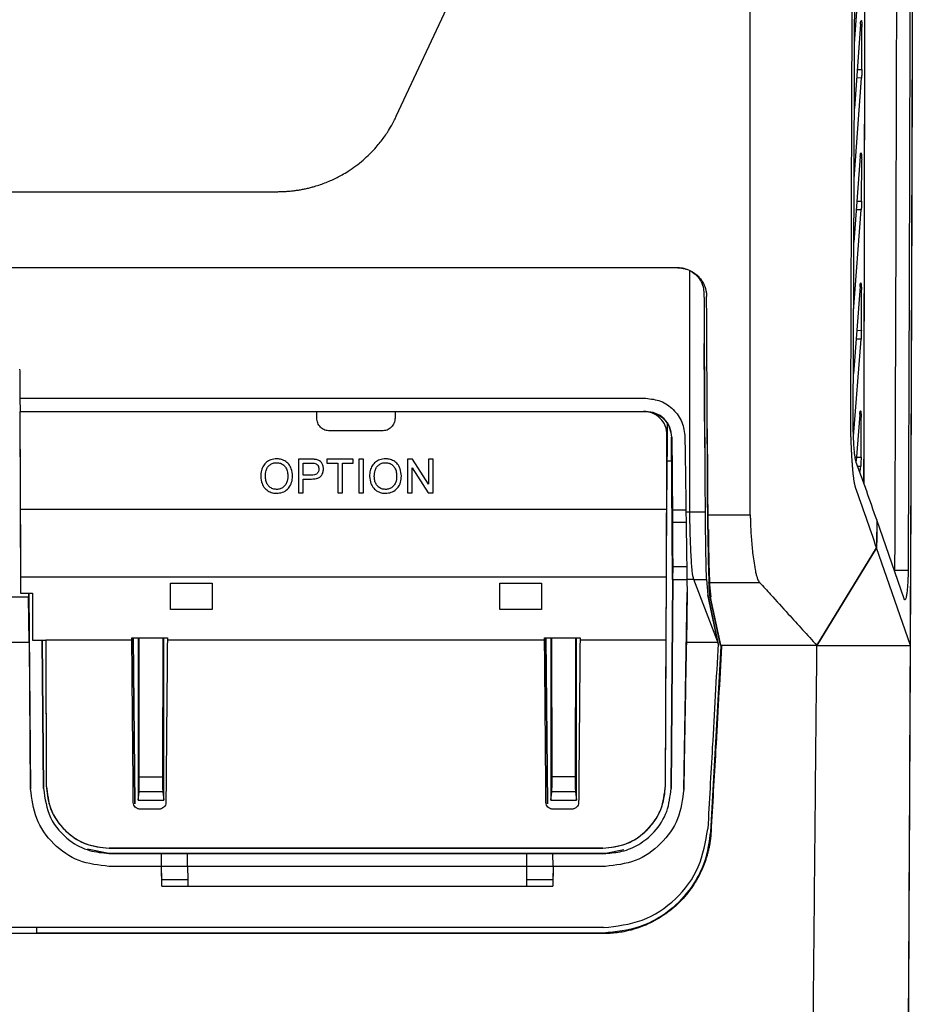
# Model space of a CAD drawing. Header units: millimetres. Extents: x 51 to 353, y -23 to 217.
# Tile 50 of 147: x 159 to 172, y 84 to 99. Entities that reach past the tile are written whole.
import ezdxf

# ---------------------------------------------------------------- set-up
doc = ezdxf.new("R2010")
doc.units = ezdxf.units.MM

msp = doc.modelspace()

# ---------------------------------------------------------------- linework, layer by layer
at = {"color": 7, "linetype": 'Continuous', "lineweight": 25}
for p, q in [((164.364, 97.598), (166.436, 102.039)), ((171.377, 98.709), (171.487, 100.235)), ((171.467, 99.007), (171.373, 97.716)), ((171.487, 98.31), (171.488, 98.957)), ((171.369, 96.639), (171.483, 98.181)), ((171.463, 96.98), (171.365, 95.669)), ((171.483, 96.298), (171.485, 96.932)), ((149.069, 96.443), (162.552, 96.443)), ((171.361, 94.616), (171.479, 96.166)), ((168.672, 95.278), (136.88, 95.278)), ((171.46, 94.991), (171.358, 93.657)), ((171.48, 94.323), (171.481, 94.944)), ((169.084, 92.523), (169.076, 94.123)), ((171.36, 92.7), (171.475, 94.188)), ((158.604, 93.283), (168.181, 93.283)), ((158.603, 93.082), (158.615, 90.3)), ((161.191, 93.083), (164.344, 93.083)), ((164.346, 93.083), (168.146, 93.083)), ((168.148, 93.083), (168.18, 93.083)), ((168.15, 93.082), (168.18, 93.082)), ((168.18, 93.083), (168.174, 93.083)), ((171.456, 93.036), (171.401, 92.327)), ((171.476, 92.381), (171.477, 92.99)), ((164.145, 92.783), (163.347, 92.783)), ((168.483, 87.357), (168.507, 92.822)), ((168.507, 92.892), (168.503, 91.882)), ((169.122, 92.818), (169.13, 91.277)), ((168.503, 91.882), (168.506, 92.721)), ((168.506, 92.721), (168.506, 92.721)), ((168.574, 92.686), (168.58, 92.686)), ((168.592, 90.51), (168.574, 92.686)), ((163.057, 92.351), (162.868, 92.351)), ((162.868, 92.351), (162.868, 91.837)), ((163.704, 92.351), (163.302, 92.351)), ((163.302, 92.351), (163.302, 92.291)), ((163.704, 92.291), (163.704, 92.351)), ((163.862, 92.351), (163.79, 92.351)), ((163.79, 92.351), (163.79, 91.837)), ((163.862, 91.837), (163.862, 92.351)), ((164.611, 92.351), (164.534, 92.351)), ((164.534, 92.351), (164.534, 91.837)), ((164.857, 91.967), (164.611, 92.351)), ((164.929, 92.351), (164.857, 92.351)), ((164.857, 92.351), (164.857, 91.967)), ((164.929, 91.837), (164.929, 92.351)), ((168.577, 92.323), (168.505, 92.323)), ((162.94, 92.291), (163.063, 92.291)), ((162.94, 92.107), (162.94, 92.291)), ((163.302, 92.291), (163.467, 92.291)), ((163.467, 92.291), (163.467, 91.837)), ((163.54, 91.837), (163.54, 92.291)), ((163.54, 92.291), (163.704, 92.291)), ((164.606, 91.837), (164.606, 92.22)), ((164.606, 92.22), (164.853, 91.837)), ((171.464, 92.161), (171.47, 92.244)), ((163.064, 92.107), (162.94, 92.107)), ((162.94, 91.837), (162.94, 92.048)), ((162.94, 92.048), (163.066, 92.048)), ((168.503, 91.882), (168.503, 91.882)), ((162.868, 91.837), (162.94, 91.837)), ((163.467, 91.837), (163.54, 91.837)), ((163.79, 91.837), (163.862, 91.837)), ((164.534, 91.837), (164.606, 91.837)), ((164.853, 91.837), (164.929, 91.837)), ((168.796, 91.571), (168.589, 91.571)), ((168.796, 91.547), (168.855, 91.547)), ((168.855, 91.547), (169.089, 91.547)), ((169.129, 91.502), (169.781, 91.502)), ((171.715, 91.422), (171.714, 91.051)), ((172.135, 90.216), (171.715, 91.422)), ((168.799, 91.383), (168.591, 91.383)), ((169.09, 91.322), (169.09, 91.322)), ((169.13, 91.277), (169.131, 91.213)), ((171.714, 90.994), (170.8, 89.503)), ((170.8, 89.503), (171.714, 90.994)), ((172.233, 89.503), (171.714, 90.994)), ((168.594, 90.706), (168.592, 90.51)), ((168.808, 90.706), (168.594, 90.706)), ((158.614, 90.549), (158.615, 90.3)), ((168.497, 90.549), (158.614, 90.549)), ((168.493, 89.586), (168.497, 90.549)), ((168.596, 90.51), (168.568, 87.314)), ((168.568, 87.314), (168.596, 90.51)), ((168.592, 90.51), (168.811, 90.51)), ((168.916, 90.51), (168.811, 90.51)), ((168.811, 90.51), (168.814, 90.304)), ((168.916, 90.51), (169.108, 90.51)), ((169.28, 89.569), (168.916, 90.51)), ((169.108, 90.51), (169.13, 90.277)), ((172.196, 90.651), (171.994, 90.65)), ((160.906, 90.453), (161.546, 90.453)), ((160.906, 90.055), (160.906, 90.453)), ((161.546, 90.453), (161.546, 90.055)), ((165.946, 90.453), (166.586, 90.453)), ((165.946, 90.055), (165.946, 90.453)), ((166.586, 90.453), (166.586, 90.055)), ((169.148, 90.465), (169.924, 90.465)), ((158.733, 90.243), (153.331, 90.243)), ((158.615, 90.3), (158.795, 90.3)), ((158.746, 89.548), (158.733, 90.243)), ((158.734, 90.3), (158.734, 90.243)), ((158.741, 90.3), (158.767, 87.312)), ((158.795, 90.3), (158.798, 89.586)), ((158.795, 90.3), (158.798, 89.586)), ((168.762, 87.302), (168.815, 90.313)), ((168.815, 90.304), (168.802, 89.548)), ((169.13, 90.277), (169.28, 89.569)), ((169.288, 89.529), (169.13, 90.277)), ((169.13, 90.277), (169.13, 90.277)), ((169.169, 90.24), (169.328, 89.487)), ((169.325, 89.503), (169.169, 90.24)), ((161.546, 90.055), (160.906, 90.055)), ((166.586, 90.055), (165.946, 90.055)), ((160.317, 89.621), (160.86, 89.621)), ((160.317, 89.586), (160.317, 89.621)), ((160.36, 87.082), (160.338, 89.621)), ((160.338, 89.621), (160.36, 87.082)), ((160.414, 89.621), (160.414, 87.137)), ((160.431, 87.494), (160.429, 89.621)), ((160.79, 89.621), (160.788, 87.494)), ((160.805, 87.137), (160.805, 89.621)), ((160.86, 89.621), (160.86, 89.586)), ((166.632, 89.621), (167.176, 89.621)), ((166.632, 89.586), (166.632, 89.621)), ((166.675, 87.082), (166.653, 89.621)), ((166.653, 89.621), (166.675, 87.082)), ((166.729, 89.621), (166.729, 87.134)), ((166.747, 87.496), (166.744, 89.621)), ((167.106, 89.621), (167.103, 87.496)), ((167.12, 87.134), (167.12, 89.621)), ((167.176, 89.621), (167.175, 89.586)), ((158.748, 89.548), (141.481, 89.548)), ((158.767, 87.312), (158.748, 89.548)), ((158.798, 89.586), (158.998, 89.586)), ((158.798, 89.586), (158.998, 89.586)), ((158.965, 87.314), (158.945, 89.586)), ((158.945, 89.586), (158.965, 87.314)), ((160.317, 89.586), (158.998, 89.586)), ((158.998, 89.586), (159.008, 87.357)), ((158.998, 89.586), (158.998, 89.586)), ((166.632, 89.586), (160.86, 89.586)), ((168.493, 89.586), (167.175, 89.586)), ((169.284, 89.548), (168.802, 89.548)), ((169.328, 89.487), (169.17, 86.651)), ((169.28, 89.569), (169.284, 89.548)), ((169.284, 89.548), (169.288, 89.529)), ((169.288, 89.529), (169.288, 89.529)), ((169.325, 89.503), (169.339, 89.503)), ((170.8, 89.503), (169.339, 89.503)), ((170.8, 89.503), (172.233, 89.503)), ((160.431, 87.494), (160.788, 87.494)), ((166.747, 87.496), (167.103, 87.496)), ((159.008, 87.357), (159.008, 87.357)), ((168.483, 87.357), (168.483, 87.357)), ((160.414, 87.137), (160.43, 87.263)), ((160.789, 87.263), (160.43, 87.263)), ((160.789, 87.263), (160.805, 87.137)), ((166.729, 87.134), (166.745, 87.262)), ((167.104, 87.262), (166.745, 87.262)), ((167.104, 87.262), (167.12, 87.134)), ((160.414, 87.137), (160.805, 87.137)), ((166.729, 87.134), (167.12, 87.134)), ((160.738, 87.001), (160.439, 87.001)), ((167.054, 87.001), (166.754, 87.001)), ((169.18, 86.651), (169.17, 86.651)), ((159.965, 86.323), (159.637, 86.385)), ((160.772, 86.323), (159.965, 86.323)), ((159.965, 86.323), (167.568, 86.323)), ((167.523, 86.401), (159.968, 86.401)), ((159.968, 86.401), (159.968, 86.401)), ((159.968, 86.401), (167.523, 86.401)), ((160.77, 86.123), (160.772, 86.323)), ((161.17, 86.123), (161.17, 86.323)), ((166.363, 86.323), (161.17, 86.323)), ((166.363, 86.123), (166.363, 86.323)), ((166.763, 86.123), (166.761, 86.323)), ((167.568, 86.323), (166.761, 86.323)), ((167.523, 86.401), (167.523, 86.401)), ((167.843, 86.375), (167.568, 86.323)), ((160.77, 86.123), (159.967, 86.123)), ((160.77, 86.123), (159.967, 86.123)), ((160.773, 85.923), (160.77, 86.123)), ((160.775, 85.823), (160.77, 86.123)), ((160.77, 86.123), (160.77, 86.123)), ((161.17, 86.123), (161.174, 85.923)), ((166.363, 86.123), (161.17, 86.123)), ((166.36, 85.923), (166.363, 86.123)), ((166.763, 86.123), (166.759, 85.823)), ((166.763, 86.123), (166.76, 85.923)), ((167.563, 86.123), (166.763, 86.123)), ((166.763, 86.123), (166.763, 86.123)), ((167.563, 86.123), (166.763, 86.123)), ((160.775, 85.823), (160.773, 85.923)), ((161.174, 85.923), (161.174, 85.823)), ((166.36, 85.823), (166.36, 85.923)), ((166.76, 85.923), (166.758, 85.823)), ((160.775, 85.823), (160.775, 85.823)), ((161.174, 85.823), (166.36, 85.823)), ((166.758, 85.823), (166.758, 85.823)), ((167.533, 85.188), (141.33, 85.188)), ((167.532, 85.095), (158.459, 85.095)), ((167.532, 85.103), (158.863, 85.103)), ((167.532, 85.103), (167.532, 85.095))]:
    msp.add_line(p, q, dxfattribs=at)
at = {"color": 8, "linetype": 'Continuous', "lineweight": 25}
for p, q in [((171.416, 98.31), (171.487, 98.31)), ((171.483, 98.181), (171.407, 98.182)), ((171.412, 96.298), (171.483, 96.298)), ((171.479, 96.166), (171.402, 96.167)), ((171.408, 94.322), (171.48, 94.323)), ((171.475, 94.188), (171.398, 94.189)), ((171.377, 92.381), (171.476, 92.381)), ((171.423, 92.245), (171.47, 92.244)), ((158.863, 85.103), (158.864, 85.188))]:
    msp.add_line(p, q, dxfattribs=at)
at = {"color": 7, "linetype": 'Continuous', "lineweight": 25, "flags": 128}
for points in [[(158.603, 93.083), (161.147, 93.083), (163.146, 93.083)], [(158.603, 93.082), (158.603, 93.083), (158.603, 93.083)], [(163.146, 93.083), (163.482, 93.083), (163.746, 93.083)], [(163.746, 93.083), (164.082, 93.083), (164.346, 93.083)], [(158.609, 91.587), (164.149, 91.587), (168.501, 91.587)], [(158.798, 89.586), (158.798, 89.586), (158.798, 89.586)], [(169.328, 89.487), (169.336, 89.488), (169.342, 89.488)], [(169.339, 89.503), (169.34, 89.495), (169.342, 89.488)], [(158.965, 87.314), (158.965, 87.314)], [(168.568, 87.314), (168.568, 87.314)], [(168.762, 87.302), (168.762, 87.302)], [(159.965, 86.323), (159.965, 86.323)], [(167.568, 86.323), (167.568, 86.323)], [(159.967, 86.123), (159.967, 86.123)], [(160.77, 86.123), (160.77, 86.123)], [(166.763, 86.123), (166.763, 86.123)], [(167.563, 86.123), (167.563, 86.123)]]:
    msp.add_lwpolyline(points, dxfattribs=at)
at = {"color": 7, "linetype": 'Continuous', "lineweight": 25}
for points, knots in [([(172.233, 89.503), (172.234, 89.695), (172.235, 90.08), (172.238, 90.658), (172.24, 91.236), (172.242, 91.814), (172.244, 92.392), (172.246, 92.97), (172.248, 93.549), (172.25, 94.128), (172.252, 94.707), (172.254, 95.286), (172.256, 95.865), (172.258, 96.444), (172.259, 97.024), (172.261, 97.604), (172.262, 98.184), (172.263, 98.764), (172.265, 99.344), (172.266, 99.925), (172.267, 100.506), (172.268, 101.087), (172.269, 101.83), (172.271, 102.734), (172.272, 103.801), (172.273, 104.868), (172.274, 105.935), (172.275, 107.002), (172.275, 108.069), (172.275, 109.136), (172.275, 110.203), (172.275, 111.27), (172.274, 112.337), (172.274, 113.048), (172.274, 113.404)], [0, 0, 0, 0, 0.024291, 0.048578, 0.072863, 0.097146, 0.121426, 0.145705, 0.169982, 0.194258, 0.218533, 0.242808, 0.267082, 0.291357, 0.315632, 0.339908, 0.364185, 0.388463, 0.412743, 0.437025, 0.46131, 0.485597, 0.509887, 0.554472, 0.599044, 0.643608, 0.688163, 0.732713, 0.777259, 0.821803, 0.866347, 0.910893, 0.955444, 1, 1, 1, 1]), ([(172.267, 113.23), (172.267, 113.042), (172.267, 112.666), (172.268, 112.102), (172.268, 111.537), (172.268, 110.973), (172.268, 110.409), (172.268, 109.845), (172.268, 109.281), (172.268, 108.717), (172.268, 108.153), (172.268, 107.589), (172.268, 107.025), (172.268, 106.461), (172.267, 105.897), (172.267, 105.333), (172.266, 104.769), (172.266, 104.205), (172.265, 103.641), (172.264, 103.077), (172.264, 102.513), (172.261, 101.195), (172.258, 99.125), (172.25, 96.304), (172.242, 93.488), (172.231, 90.676), (172.219, 87.87), (172.205, 85.071), (172.189, 82.279), (172.175, 80.053), (172.164, 78.389), (172.156, 77.282), (172.148, 76.178), (172.139, 75.075), (172.131, 73.974), (172.122, 72.874), (172.113, 71.777), (172.104, 70.681), (172.094, 69.586), (172.087, 68.858), (172.084, 68.494)], [0, 0, 0, 0, 0.012489, 0.024976, 0.037462, 0.049947, 0.062431, 0.074915, 0.087398, 0.09988, 0.112362, 0.124844, 0.137326, 0.149808, 0.16229, 0.174773, 0.187256, 0.19974, 0.212226, 0.224712, 0.2372, 0.249688, 0.312275, 0.374843, 0.437412, 0.5, 0.562587, 0.625155, 0.687723, 0.750312, 0.775288, 0.800259, 0.825227, 0.850192, 0.875155, 0.900119, 0.925084, 0.950052, 0.975023, 1, 1, 1, 1]), ([(171.994, 90.65), (171.995, 90.833), (171.996, 91.198), (171.998, 91.745), (172, 92.293), (172.002, 92.841), (172.004, 93.389), (172.006, 93.937), (172.008, 94.485), (172.01, 95.034), (172.012, 95.582), (172.013, 96.13), (172.015, 96.679), (172.016, 97.228), (172.018, 97.776), (172.019, 98.325), (172.021, 98.874), (172.022, 99.423), (172.023, 99.973), (172.024, 100.522), (172.026, 101.071), (172.027, 101.621), (172.028, 102.171), (172.029, 102.72), (172.029, 103.27), (172.03, 103.82), (172.031, 104.37), (172.032, 104.92), (172.032, 105.47), (172.033, 106.021), (172.033, 106.571), (172.034, 107.122), (172.034, 107.672), (172.034, 108.223), (172.034, 108.774), (172.035, 109.325), (172.035, 109.876), (172.035, 110.427), (172.035, 110.979), (172.035, 111.53), (172.034, 112.082), (172.034, 112.449), (172.034, 112.633)], [0, 0, 0, 0, 0.025024, 0.050042, 0.075057, 0.100066, 0.125072, 0.150074, 0.175072, 0.200067, 0.22506, 0.25005, 0.275037, 0.300022, 0.325006, 0.349989, 0.37497, 0.39995, 0.42493, 0.44991, 0.47489, 0.49987, 0.52485, 0.549832, 0.574815, 0.5998, 0.624786, 0.649775, 0.674766, 0.699759, 0.724756, 0.749756, 0.774759, 0.799767, 0.824778, 0.849794, 0.874815, 0.899841, 0.924872, 0.949909, 0.974951, 1, 1, 1, 1]), ([(172.235, 112.633), (172.235, 112.449), (172.236, 112.082), (172.236, 111.531), (172.236, 110.98), (172.236, 110.429), (172.236, 109.878), (172.236, 109.327), (172.236, 108.776), (172.236, 108.226), (172.235, 107.675), (172.235, 107.125), (172.235, 106.574), (172.234, 106.024), (172.234, 105.474), (172.233, 104.924), (172.232, 104.374), (172.232, 103.824), (172.231, 103.274), (172.23, 102.724), (172.229, 102.174), (172.228, 101.625), (172.227, 101.075), (172.226, 100.526), (172.225, 99.976), (172.224, 99.427), (172.222, 98.878), (172.221, 98.329), (172.219, 97.78), (172.218, 97.231), (172.216, 96.682), (172.215, 96.133), (172.213, 95.585), (172.211, 95.036), (172.21, 94.488), (172.208, 93.939), (172.206, 93.391), (172.204, 92.843), (172.202, 92.295), (172.2, 91.747), (172.198, 91.199), (172.196, 90.833), (172.196, 90.651)], [0, 0, 0, 0, 0.025032, 0.050059, 0.075081, 0.100098, 0.12511, 0.150119, 0.175123, 0.200124, 0.225121, 0.250116, 0.275108, 0.300097, 0.325084, 0.35007, 0.375054, 0.400036, 0.425018, 0.449999, 0.474979, 0.49996, 0.52494, 0.549922, 0.574903, 0.599886, 0.624871, 0.649857, 0.674845, 0.699835, 0.724828, 0.749823, 0.774822, 0.799824, 0.82483, 0.84984, 0.874854, 0.899873, 0.924897, 0.949926, 0.97496, 1, 1, 1, 1]), ([(171.547, 108.533), (171.546, 108.031), (171.541, 105.836), (171.533, 101.906), (171.525, 96.887), (171.518, 93.572), (171.515, 91.985)], [0, 0, 0, 0, 0.0906124, 0.3967337, 0.711027, 1, 1, 1, 1]), ([(171.548, 108.535), (171.547, 108.209), (171.545, 107.321), (171.542, 105.835), (171.538, 104.041), (171.535, 102.234), (171.531, 100.421), (171.528, 98.639), (171.525, 96.773), (171.522, 94.906), (171.518, 93.29), (171.516, 92.334), (171.516, 91.983)], [0, 0, 0, 0, 0.05883, 0.16052, 0.268655, 0.38323, 0.487471, 0.596871, 0.706272, 0.825912, 0.936072, 1, 1, 1, 1]), ([(171.319, 92.936), (171.319, 93.124), (171.321, 93.499), (171.322, 94.062), (171.324, 94.625), (171.326, 95.189), (171.328, 95.753), (171.33, 96.463), (171.335, 97.779), (171.34, 99.285), (171.345, 100.833), (171.349, 101.964), (171.353, 103.095), (171.357, 104.226), (171.36, 105.358), (171.363, 106.113), (171.364, 106.491)], [0, 0, 0, 0, 0.041667, 0.083334, 0.125, 0.166665, 0.208331, 0.249997, 0.32416, 0.499997, 0.583332, 0.666667, 0.750001, 0.833335, 0.916668, 1, 1, 1, 1]), ([(171.355, 92.982), (171.356, 93.129), (171.357, 93.422), (171.359, 93.863), (171.361, 94.303), (171.363, 94.744), (171.364, 95.186), (171.366, 95.627), (171.368, 96.069), (171.369, 96.511), (171.371, 96.954), (171.372, 97.396), (171.374, 97.839), (171.375, 98.282), (171.377, 98.726), (171.378, 99.169), (171.381, 99.834), (171.384, 100.721), (171.388, 101.829), (171.392, 102.937), (171.396, 104.046), (171.4, 105.154), (171.402, 105.893), (171.404, 106.263)], [0, 0, 0, 0, 0.033262, 0.066534, 0.099816, 0.133108, 0.166411, 0.199724, 0.233048, 0.266383, 0.29973, 0.333088, 0.366458, 0.399841, 0.433236, 0.466643, 0.500064, 0.583453, 0.66681, 0.75014, 0.833445, 0.916731, 1, 1, 1, 1]), ([(171.467, 99.007), (171.468, 99.011), (171.468, 99.019), (171.469, 99.03), (171.47, 99.039), (171.472, 99.047), (171.474, 99.056), (171.477, 99.064), (171.48, 99.062), (171.483, 99.051), (171.485, 99.037), (171.487, 99.02), (171.488, 98.994), (171.488, 98.969), (171.488, 98.957)], [0, 0, 0, 0, 0.050762, 0.100159, 0.148939, 0.197876, 0.247741, 0.367286, 0.487698, 0.614423, 0.679535, 0.744426, 0.871626, 1, 1, 1, 1]), ([(171.487, 98.31), (171.487, 98.287), (171.486, 98.242), (171.484, 98.201), (171.483, 98.181)], [0, 0, 0, 0, 0.500062, 1, 1, 1, 1]), ([(162.552, 96.443), (162.573, 96.443), (162.615, 96.444), (162.678, 96.447), (162.742, 96.452), (162.804, 96.459), (162.867, 96.468), (162.929, 96.479), (162.99, 96.492), (163.051, 96.506), (163.122, 96.526), (163.232, 96.561), (163.375, 96.617), (163.516, 96.689), (163.678, 96.786), (163.86, 96.921), (164.017, 97.077), (164.138, 97.222), (164.218, 97.333), (164.288, 97.449), (164.333, 97.533), (164.356, 97.579), (164.364, 97.598)], [0, 0, 0, 0, 0.02794, 0.055837, 0.083692, 0.111507, 0.13928, 0.167013, 0.194703, 0.222351, 0.249956, 0.292053, 0.374847, 0.452093, 0.500568, 0.625656, 0.750335, 0.792484, 0.874868, 0.931245, 0.972955, 1, 1, 1, 1]), ([(171.463, 96.98), (171.464, 96.984), (171.464, 96.992), (171.466, 97.003), (171.467, 97.012), (171.468, 97.02), (171.47, 97.029), (171.473, 97.037), (171.476, 97.035), (171.479, 97.024), (171.481, 97.011), (171.483, 96.994), (171.484, 96.968), (171.485, 96.944), (171.485, 96.932)], [0, 0, 0, 0, 0.050722, 0.100098, 0.14887, 0.197803, 0.247659, 0.367298, 0.487832, 0.614595, 0.679674, 0.744544, 0.8716, 1, 1, 1, 1]), ([(171.483, 96.298), (171.483, 96.275), (171.483, 96.229), (171.48, 96.187), (171.479, 96.166)], [0, 0, 0, 0, 0.500034, 1, 1, 1, 1]), ([(168.672, 95.283), (168.703, 95.281), (168.767, 95.277), (168.826, 95.251), (168.855, 95.238)], [0, 0, 0, 0, 0.4928849, 1, 1, 1, 1]), ([(168.672, 95.278), (168.681, 95.278), (168.7, 95.277), (168.727, 95.275), (168.755, 95.27), (168.782, 95.264), (168.808, 95.256), (168.854, 95.24), (168.915, 95.208), (168.979, 95.156), (169.029, 95.098), (169.062, 95.044), (169.086, 94.991), (169.101, 94.942), (169.11, 94.892), (169.111, 94.857), (169.112, 94.84)], [0, 0, 0, 0, 0.0404954, 0.0806866, 0.1207362, 0.1608082, 0.2010666, 0.241673, 0.3703862, 0.4994959, 0.6002005, 0.7012601, 0.7764069, 0.8505581, 0.9247456, 1, 1, 1, 1]), ([(168.855, 91.547), (168.855, 92.237), (168.855, 93.466), (168.855, 94.698), (168.855, 95.238)], [0, 0, 0, 0, 0.561161, 1, 1, 1, 1]), ([(168.855, 95.238), (168.884, 95.221), (168.946, 95.183), (169.016, 95.096), (169.063, 94.992), (169.069, 94.92), (169.072, 94.885)], [0, 0, 0, 0, 0.227024, 0.499648, 0.7587, 1, 1, 1, 1]), ([(171.46, 94.991), (171.46, 94.995), (171.461, 95.003), (171.462, 95.013), (171.463, 95.023), (171.464, 95.03), (171.466, 95.04), (171.469, 95.048), (171.473, 95.046), (171.475, 95.035), (171.477, 95.022), (171.479, 95.005), (171.481, 94.98), (171.481, 94.956), (171.481, 94.944)], [0, 0, 0, 0, 0.050744, 0.10015, 0.148949, 0.197899, 0.247751, 0.367525, 0.488183, 0.614965, 0.679986, 0.744811, 0.871852, 1, 1, 1, 1]), ([(169.072, 94.885), (169.075, 94.261), (169.08, 93.148), (169.086, 92.036), (169.089, 91.547)], [0, 0, 0, 0, 0.559995, 1, 1, 1, 1]), ([(169.129, 91.502), (169.128, 91.687), (169.126, 92.058), (169.123, 92.614), (169.12, 93.17), (169.118, 93.727), (169.115, 94.283), (169.113, 94.654), (169.112, 94.84)], [0, 0, 0, 0, 0.166667, 0.333331, 0.499995, 0.66666, 0.833327, 1, 1, 1, 1]), ([(171.48, 94.323), (171.479, 94.299), (171.479, 94.252), (171.476, 94.209), (171.475, 94.188)], [0, 0, 0, 0, 0.499998, 1, 1, 1, 1]), ([(158.6, 93.726), (158.601, 93.644), (158.602, 93.496), (158.604, 93.348), (158.604, 93.283)], [0, 0, 0, 0, 0.559809, 1, 1, 1, 1]), ([(158.604, 93.283), (158.604, 93.246), (158.605, 93.179), (158.606, 93.112), (158.606, 93.083)], [0, 0, 0, 0, 0.559913, 1, 1, 1, 1]), ([(168.181, 93.283), (168.259, 93.274), (168.415, 93.256), (168.613, 93.119), (168.751, 92.922), (168.771, 92.766), (168.78, 92.688)], [0, 0, 0, 0, 0.248721, 0.497877, 0.74922, 1, 1, 1, 1]), ([(158.603, 93.083), (158.604, 92.804), (158.606, 92.305), (158.608, 91.806), (158.609, 91.587)], [0, 0, 0, 0, 0.56, 1, 1, 1, 1]), ([(163.147, 92.981), (163.147, 93), (163.147, 93.034), (163.146, 93.068), (163.146, 93.083)], [0, 0, 0, 0, 0.560044, 1, 1, 1, 1]), ([(164.346, 93.083), (164.346, 93.064), (164.346, 93.03), (164.345, 92.996), (164.345, 92.981)], [0, 0, 0, 0, 0.559956, 1, 1, 1, 1]), ([(168.506, 92.721), (168.502, 92.769), (168.492, 92.863), (168.407, 92.981), (168.289, 93.068), (168.194, 93.078), (168.146, 93.083)], [0, 0, 0, 0, 0.2498632, 0.4999486, 0.7508472, 1, 1, 1, 1]), ([(168.174, 93.083), (168.207, 93.08), (168.278, 93.075), (168.382, 93.031), (168.481, 92.95), (168.557, 92.831), (168.568, 92.734), (168.574, 92.686)], [0, 0, 0, 0, 0.160987, 0.340769, 0.534757, 0.770576, 1, 1, 1, 1]), ([(168.58, 92.686), (168.573, 92.738), (168.561, 92.843), (168.468, 92.974), (168.336, 93.065), (168.232, 93.077), (168.18, 93.083)], [0, 0, 0, 0, 0.250684, 0.502509, 0.750631, 1, 1, 1, 1]), ([(171.456, 93.036), (171.456, 93.04), (171.457, 93.048), (171.458, 93.058), (171.459, 93.068), (171.46, 93.076), (171.462, 93.085), (171.465, 93.093), (171.469, 93.091), (171.472, 93.081), (171.473, 93.068), (171.475, 93.052), (171.477, 93.026), (171.477, 93.002), (171.477, 92.99)], [0, 0, 0, 0, 0.050649, 0.100005, 0.148795, 0.197772, 0.24768, 0.36761, 0.488396, 0.615219, 0.680187, 0.74497, 0.871921, 1, 1, 1, 1]), ([(163.347, 92.783), (163.321, 92.786), (163.268, 92.791), (163.203, 92.838), (163.156, 92.903), (163.15, 92.955), (163.147, 92.981)], [0, 0, 0, 0, 0.248961, 0.50007, 0.750137, 1, 1, 1, 1]), ([(164.345, 92.981), (164.342, 92.955), (164.337, 92.903), (164.289, 92.838), (164.224, 92.791), (164.171, 92.786), (164.145, 92.783)], [0, 0, 0, 0, 0.249836, 0.499926, 0.751012, 1, 1, 1, 1]), ([(171.392, 91.921), (171.391, 91.925), (171.388, 91.934), (171.383, 91.95), (171.379, 91.967), (171.376, 91.986), (171.372, 92.005), (171.369, 92.026), (171.366, 92.048), (171.363, 92.071), (171.36, 92.094), (171.357, 92.119), (171.355, 92.143), (171.352, 92.169), (171.35, 92.195), (171.348, 92.221), (171.346, 92.247), (171.344, 92.274), (171.342, 92.301), (171.34, 92.328), (171.338, 92.355), (171.336, 92.382), (171.335, 92.409), (171.333, 92.436), (171.332, 92.463), (171.33, 92.489), (171.329, 92.515), (171.328, 92.541), (171.326, 92.566), (171.325, 92.591), (171.324, 92.615), (171.324, 92.639), (171.323, 92.662), (171.322, 92.685), (171.321, 92.707), (171.321, 92.729), (171.32, 92.75), (171.32, 92.77), (171.32, 92.79), (171.319, 92.809), (171.319, 92.828), (171.319, 92.845), (171.319, 92.862), (171.319, 92.878), (171.319, 92.894), (171.319, 92.909), (171.319, 92.923), (171.319, 92.932), (171.319, 92.936)], [0, 0, 0, 0, 0.0339781, 0.0674119, 0.1003041, 0.1326556, 0.1644663, 0.1957355, 0.2264619, 0.2566441, 0.2862808, 0.3153708, 0.3439133, 0.3719077, 0.399354, 0.4262525, 0.4526041, 0.4784101, 0.5036721, 0.5283919, 0.5525707, 0.5762089, 0.5993067, 0.6218637, 0.6438795, 0.6653535, 0.6862851, 0.7066737, 0.7265187, 0.7458194, 0.7645755, 0.7827865, 0.8004522, 0.8175723, 0.8341467, 0.8501755, 0.8656585, 0.880596, 0.894988, 0.9088347, 0.9221362, 0.9348929, 0.9471048, 0.9587722, 0.9698953, 0.9804742, 0.9905091, 1, 1, 1, 1]), ([(171.402, 92.302), (171.401, 92.306), (171.399, 92.314), (171.395, 92.328), (171.391, 92.343), (171.388, 92.361), (171.385, 92.38), (171.38, 92.415), (171.373, 92.47), (171.367, 92.554), (171.361, 92.649), (171.358, 92.741), (171.356, 92.827), (171.355, 92.903), (171.355, 92.956), (171.355, 92.982)], [0, 0, 0, 0, 0.042887, 0.085526, 0.128019, 0.170473, 0.212992, 0.255681, 0.379454, 0.503209, 0.62603, 0.749155, 0.832607, 0.91595, 1, 1, 1, 1]), ([(168.501, 91.587), (168.502, 91.799), (168.504, 92.177), (168.506, 92.555), (168.506, 92.721)], [0, 0, 0, 0, 0.560492, 1, 1, 1, 1]), ([(168.58, 92.686), (168.582, 92.478), (168.585, 92.106), (168.588, 91.735), (168.589, 91.571)], [0, 0, 0, 0, 0.559517, 1, 1, 1, 1]), ([(168.78, 92.688), (168.783, 92.475), (168.789, 92.095), (168.794, 91.715), (168.796, 91.547)], [0, 0, 0, 0, 0.559514, 1, 1, 1, 1]), ([(162.532, 92.357), (162.502, 92.355), (162.447, 92.351), (162.376, 92.31), (162.325, 92.252), (162.293, 92.175), (162.29, 92.118), (162.288, 92.087)], [0, 0, 0, 0, 0.217043, 0.399625, 0.581713, 0.772855, 1, 1, 1, 1]), ([(162.776, 92.093), (162.772, 92.131), (162.767, 92.196), (162.721, 92.277), (162.661, 92.327), (162.595, 92.354), (162.552, 92.356), (162.532, 92.357)], [0, 0, 0, 0, 0.284694, 0.479868, 0.676032, 0.857316, 1, 1, 1, 1]), ([(163.133, 92.346), (163.126, 92.347), (163.114, 92.349), (163.088, 92.35), (163.069, 92.351), (163.057, 92.351)], [0, 0, 0, 0, 0.2503084, 0.50065, 1, 1, 1, 1]), ([(163.25, 92.203), (163.248, 92.222), (163.245, 92.257), (163.221, 92.3), (163.189, 92.328), (163.158, 92.341), (163.139, 92.345), (163.133, 92.346)], [0, 0, 0, 0, 0.28703, 0.518187, 0.710982, 0.903083, 1, 1, 1, 1]), ([(164.198, 92.357), (164.168, 92.355), (164.113, 92.351), (164.043, 92.31), (163.991, 92.252), (163.959, 92.175), (163.956, 92.118), (163.954, 92.087)], [0, 0, 0, 0, 0.217043, 0.399625, 0.581713, 0.772855, 1, 1, 1, 1]), ([(164.442, 92.093), (164.438, 92.131), (164.433, 92.196), (164.387, 92.277), (164.328, 92.327), (164.261, 92.354), (164.218, 92.356), (164.198, 92.357)], [0, 0, 0, 0, 0.284694, 0.479868, 0.676032, 0.857316, 1, 1, 1, 1]), ([(171.476, 92.381), (171.475, 92.357), (171.475, 92.309), (171.472, 92.266), (171.47, 92.244)], [0, 0, 0, 0, 0.499963, 1, 1, 1, 1]), ([(162.361, 92.086), (162.362, 92.118), (162.364, 92.168), (162.392, 92.231), (162.431, 92.268), (162.479, 92.294), (162.514, 92.297), (162.533, 92.298)], [0, 0, 0, 0, 0.308799, 0.48275, 0.658438, 0.820155, 1, 1, 1, 1]), ([(162.533, 92.298), (162.552, 92.296), (162.592, 92.293), (162.642, 92.262), (162.68, 92.215), (162.7, 92.157), (162.702, 92.114), (162.703, 92.094)], [0, 0, 0, 0, 0.194902, 0.391225, 0.568111, 0.794777, 1, 1, 1, 1]), ([(163.063, 92.291), (163.068, 92.291), (163.078, 92.291), (163.098, 92.291), (163.112, 92.289), (163.122, 92.287)], [0, 0, 0, 0, 0.250347, 0.500707, 1, 1, 1, 1]), ([(163.177, 92.201), (163.177, 92.189), (163.175, 92.168), (163.161, 92.14), (163.14, 92.121), (163.107, 92.109), (163.08, 92.108), (163.064, 92.107)], [0, 0, 0, 0, 0.214982, 0.374887, 0.535823, 0.713507, 1, 1, 1, 1]), ([(163.066, 92.048), (163.092, 92.049), (163.133, 92.051), (163.186, 92.07), (163.221, 92.102), (163.245, 92.148), (163.248, 92.184), (163.25, 92.203)], [0, 0, 0, 0, 0.2834632, 0.4436159, 0.6060862, 0.7949596, 1, 1, 1, 1]), ([(163.122, 92.287), (163.131, 92.283), (163.149, 92.275), (163.166, 92.253), (163.176, 92.228), (163.177, 92.21), (163.177, 92.201)], [0, 0, 0, 0, 0.271501, 0.509784, 0.757108, 1, 1, 1, 1]), ([(164.027, 92.086), (164.028, 92.118), (164.031, 92.168), (164.058, 92.231), (164.097, 92.268), (164.145, 92.294), (164.18, 92.297), (164.199, 92.298)], [0, 0, 0, 0, 0.308799, 0.48275, 0.658438, 0.820155, 1, 1, 1, 1]), ([(164.199, 92.298), (164.218, 92.296), (164.258, 92.293), (164.308, 92.262), (164.346, 92.215), (164.366, 92.157), (164.368, 92.114), (164.369, 92.094)], [0, 0, 0, 0, 0.194902, 0.391225, 0.568111, 0.794777, 1, 1, 1, 1]), ([(171.715, 91.422), (171.664, 91.569), (171.613, 91.715), (171.536, 91.935), (171.511, 92.009), (171.457, 92.155), (171.428, 92.229), (171.402, 92.302)], [0, 0, 0, 0, 0.5, 0.5, 0.75, 0.75, 1, 1, 1, 1]), ([(162.288, 92.087), (162.292, 92.05), (162.299, 91.985), (162.348, 91.906), (162.411, 91.856), (162.476, 91.833), (162.517, 91.831), (162.532, 91.83)], [0, 0, 0, 0, 0.283872, 0.486819, 0.690309, 0.885327, 1, 1, 1, 1]), ([(162.532, 91.89), (162.512, 91.891), (162.472, 91.895), (162.422, 91.926), (162.385, 91.97), (162.364, 92.025), (162.362, 92.065), (162.361, 92.086)], [0, 0, 0, 0, 0.2017714, 0.405359, 0.5849732, 0.7809667, 1, 1, 1, 1]), ([(162.703, 92.094), (162.701, 92.058), (162.697, 92.003), (162.657, 91.941), (162.613, 91.905), (162.568, 91.891), (162.541, 91.89), (162.532, 91.89)], [0, 0, 0, 0, 0.354073, 0.540568, 0.72735, 0.911711, 1, 1, 1, 1]), ([(162.532, 91.83), (162.562, 91.833), (162.622, 91.839), (162.699, 91.885), (162.751, 91.957), (162.773, 92.029), (162.775, 92.077), (162.776, 92.093)], [0, 0, 0, 0, 0.223029, 0.447241, 0.642143, 0.875985, 1, 1, 1, 1]), ([(163.954, 92.087), (163.958, 92.05), (163.965, 91.985), (164.014, 91.906), (164.077, 91.856), (164.142, 91.833), (164.183, 91.831), (164.198, 91.83)], [0, 0, 0, 0, 0.283872, 0.486819, 0.690309, 0.885327, 1, 1, 1, 1]), ([(164.198, 91.89), (164.178, 91.891), (164.138, 91.895), (164.088, 91.926), (164.052, 91.97), (164.03, 92.025), (164.028, 92.065), (164.027, 92.086)], [0, 0, 0, 0, 0.201771, 0.405359, 0.584973, 0.780967, 1, 1, 1, 1]), ([(164.369, 92.094), (164.367, 92.058), (164.363, 92.003), (164.323, 91.941), (164.279, 91.905), (164.234, 91.891), (164.207, 91.89), (164.198, 91.89)], [0, 0, 0, 0, 0.354073, 0.540568, 0.72735, 0.911711, 1, 1, 1, 1]), ([(164.198, 91.83), (164.228, 91.833), (164.288, 91.839), (164.365, 91.885), (164.417, 91.957), (164.439, 92.029), (164.441, 92.077), (164.442, 92.093)], [0, 0, 0, 0, 0.223029, 0.447241, 0.642143, 0.875985, 1, 1, 1, 1]), ([(158.609, 91.587), (158.61, 91.45), (158.611, 91.17), (158.613, 90.848), (158.614, 90.634), (158.614, 90.577), (158.614, 90.549)], [0, 0, 0, 0, 0.273668, 0.56156, 0.786334, 1, 1, 1, 1]), ([(168.497, 90.549), (168.497, 90.594), (168.497, 90.681), (168.499, 90.977), (168.5, 91.289), (168.501, 91.491), (168.501, 91.587)], [0, 0, 0, 0, 0.3023981, 0.5959325, 0.8088398, 1, 1, 1, 1]), ([(168.589, 91.571), (168.589, 91.535), (168.59, 91.472), (168.59, 91.41), (168.591, 91.383)], [0, 0, 0, 0, 0.559902, 1, 1, 1, 1]), ([(168.796, 91.547), (168.798, 91.419), (168.802, 91.148), (168.806, 90.827), (168.81, 90.601), (168.81, 90.54), (168.811, 90.51)], [0, 0, 0, 0, 0.2572817, 0.5406184, 0.7719152, 1, 1, 1, 1]), ([(168.916, 90.51), (168.908, 90.546), (168.891, 90.618), (168.874, 90.879), (168.86, 91.2), (168.857, 91.439), (168.855, 91.547)], [0, 0, 0, 0, 0.2611494, 0.5225497, 0.7835587, 1, 1, 1, 1]), ([(169.089, 91.547), (169.089, 91.504), (169.089, 91.428), (169.09, 91.354), (169.09, 91.322)], [0, 0, 0, 0, 0.559931, 1, 1, 1, 1]), ([(169.13, 91.277), (169.13, 91.292), (169.13, 91.321), (169.13, 91.366), (169.129, 91.411), (169.129, 91.456), (169.129, 91.487), (169.129, 91.502)], [0, 0, 0, 0, 0.200299, 0.400151, 0.599854, 0.799704, 1, 1, 1, 1]), ([(169.781, 91.502), (169.781, 91.489), (169.781, 91.462), (169.782, 91.422), (169.783, 91.382), (169.785, 91.334), (169.788, 91.258), (169.797, 91.112), (169.813, 90.948), (169.834, 90.786), (169.849, 90.689), (169.864, 90.616), (169.876, 90.567), (169.89, 90.524), (169.904, 90.494), (169.915, 90.476), (169.921, 90.468), (169.924, 90.465)], [0, 0, 0, 0, 0.026419, 0.052842, 0.079274, 0.105721, 0.150279, 0.234792, 0.411714, 0.519263, 0.654339, 0.705385, 0.779242, 0.856534, 0.919088, 0.966908, 1, 1, 1, 1]), ([(168.591, 91.383), (168.591, 91.299), (168.592, 91.132), (168.592, 90.929), (168.593, 90.775), (168.594, 90.729), (168.594, 90.706)], [0, 0, 0, 0, 0.250317, 0.499969, 0.74968, 1, 1, 1, 1]), ([(169.09, 91.322), (169.092, 91.221), (169.095, 91.018), (169.099, 90.772), (169.103, 90.589), (169.106, 90.536), (169.108, 90.51)], [0, 0, 0, 0, 0.25043, 0.506795, 0.759573, 1, 1, 1, 1]), ([(169.13, 91.277), (169.13, 91.261), (169.13, 91.229), (169.131, 91.179), (169.131, 91.128), (169.132, 91.075), (169.133, 91.02), (169.134, 90.965), (169.135, 90.909), (169.136, 90.853), (169.137, 90.797), (169.139, 90.727), (169.141, 90.651), (169.143, 90.582), (169.145, 90.533), (169.146, 90.499), (169.147, 90.478), (169.148, 90.469), (169.148, 90.465)], [0, 0, 0, 0, 0.038345, 0.07923, 0.122655, 0.16862, 0.217126, 0.268171, 0.321757, 0.377882, 0.436548, 0.497754, 0.616624, 0.721436, 0.812184, 0.888864, 0.95147, 1, 1, 1, 1]), ([(169.183, 90.243), (169.171, 90.298), (169.167, 90.371), (169.161, 90.495), (169.158, 90.558), (169.152, 90.744), (169.149, 90.869), (169.148, 90.994)], [0, 0, 0, 0, 0.25, 0.25, 0.5, 0.5, 1, 1, 1, 1]), ([(169.146, 90.51), (169.146, 90.497), (169.149, 90.407), (169.16, 90.317), (169.169, 90.24)], [0, 0, 0, 0, 0.1386618, 1, 1, 1, 1]), ([(172.196, 90.651), (172.196, 90.641), (172.195, 90.622), (172.195, 90.594), (172.194, 90.566), (172.194, 90.538), (172.193, 90.51), (172.191, 90.483), (172.189, 90.434), (172.184, 90.367), (172.175, 90.293), (172.166, 90.238), (172.157, 90.21), (172.15, 90.201), (172.145, 90.199), (172.14, 90.204), (172.136, 90.212), (172.135, 90.216)], [0, 0, 0, 0, 0.036054, 0.071658, 0.106989, 0.142227, 0.177554, 0.213151, 0.249193, 0.373557, 0.498571, 0.62471, 0.750224, 0.812777, 0.874627, 0.936722, 1, 1, 1, 1]), ([(169.924, 90.465), (169.979, 90.404), (170.125, 90.244), (170.417, 89.923), (170.654, 89.663), (170.8, 89.503)], [0, 0, 0, 0, 0.1881944, 0.5, 1, 1, 1, 1]), ([(158.998, 89.586), (159, 89.17), (159.003, 88.426), (159.006, 87.684), (159.008, 87.357)], [0, 0, 0, 0, 0.560005, 1, 1, 1, 1]), ([(160.339, 87.1), (160.335, 87.564), (160.327, 88.392), (160.32, 89.221), (160.317, 89.586)], [0, 0, 0, 0, 0.559998, 1, 1, 1, 1]), ([(160.86, 89.586), (160.856, 89.122), (160.849, 88.292), (160.841, 87.465), (160.838, 87.1)], [0, 0, 0, 0, 0.56, 1, 1, 1, 1]), ([(166.654, 87.1), (166.65, 87.564), (166.643, 88.392), (166.636, 89.221), (166.632, 89.586)], [0, 0, 0, 0, 0.559998, 1, 1, 1, 1]), ([(167.175, 89.586), (167.171, 89.122), (167.164, 88.292), (167.157, 87.465), (167.154, 87.1)], [0, 0, 0, 0, 0.56, 1, 1, 1, 1]), ([(168.483, 87.357), (168.485, 87.773), (168.488, 88.515), (168.491, 89.259), (168.493, 89.586)], [0, 0, 0, 0, 0.5599939, 1, 1, 1, 1]), ([(168.802, 89.548), (168.794, 89.104), (168.783, 88.506), (168.77, 87.757), (168.765, 87.453), (168.762, 87.302)], [0, 0, 0, 0, 0.5924475, 0.7984647, 1, 1, 1, 1]), ([(169.288, 89.529), (169.259, 89), (169.206, 88.056), (169.153, 87.113), (169.13, 86.698)], [0, 0, 0, 0, 0.56001, 1, 1, 1, 1]), ([(169.342, 89.488), (169.311, 88.958), (169.257, 88.011), (169.203, 87.066), (169.18, 86.651)], [0, 0, 0, 0, 0.559999, 1, 1, 1, 1]), ([(170.531, 61.754), (170.533, 61.939), (170.537, 62.312), (170.542, 62.875), (170.548, 63.445), (170.553, 64.023), (170.559, 64.607), (170.565, 65.198), (170.57, 65.796), (170.576, 66.402), (170.582, 67.014), (170.588, 67.633), (170.594, 68.259), (170.6, 68.893), (170.607, 69.533), (170.613, 70.181), (170.619, 70.836), (170.626, 71.497), (170.632, 72.166), (170.639, 72.842), (170.645, 73.525), (170.652, 74.215), (170.659, 74.912), (170.666, 75.617), (170.673, 76.328), (170.68, 77.047), (170.687, 77.772), (170.694, 78.505), (170.701, 79.245), (170.708, 79.992), (170.715, 80.746), (170.723, 81.507), (170.73, 82.275), (170.738, 83.051), (170.745, 83.833), (170.753, 84.622), (170.761, 85.419), (170.768, 86.222), (170.776, 87.032), (170.784, 87.849), (170.792, 88.674), (170.798, 89.226), (170.8, 89.503)], [0, 0, 0, 0, 0.020524, 0.041279, 0.062265, 0.083482, 0.104929, 0.126607, 0.148516, 0.170656, 0.193026, 0.215627, 0.238458, 0.261519, 0.284811, 0.308332, 0.332084, 0.356066, 0.380277, 0.404718, 0.429388, 0.454288, 0.479416, 0.504774, 0.530359, 0.556174, 0.582216, 0.608486, 0.634984, 0.661709, 0.68866, 0.715839, 0.743243, 0.770874, 0.79873, 0.826811, 0.855117, 0.883647, 0.9124, 0.941378, 0.970578, 1, 1, 1, 1]), ([(172.09, 68.342), (172.102, 69.756), (172.128, 72.583), (172.16, 76.839), (172.189, 81.075), (172.213, 85.289), (172.226, 88.098), (172.233, 89.503)], [0, 0, 0, 0, 0.20297, 0.405939, 0.605938, 0.80297, 1, 1, 1, 1]), ([(160.43, 87.263), (160.43, 87.263), (160.43, 87.265), (160.43, 87.269), (160.43, 87.276), (160.43, 87.284), (160.431, 87.295), (160.431, 87.307), (160.431, 87.322), (160.431, 87.343), (160.431, 87.373), (160.431, 87.411), (160.431, 87.453), (160.431, 87.48), (160.431, 87.494)], [0, 0, 0, 0, 0.0648325, 0.1276133, 0.1890073, 0.2497249, 0.3105002, 0.3720654, 0.435125, 0.5003353, 0.6284408, 0.7505975, 0.8725317, 1, 1, 1, 1]), ([(160.788, 87.494), (160.788, 87.487), (160.788, 87.473), (160.788, 87.452), (160.788, 87.432), (160.788, 87.412), (160.788, 87.392), (160.788, 87.374), (160.788, 87.355), (160.788, 87.332), (160.788, 87.307), (160.789, 87.283), (160.789, 87.268), (160.789, 87.264), (160.789, 87.263)], [0, 0, 0, 0, 0.064828, 0.127606, 0.188998, 0.249716, 0.310492, 0.372059, 0.435122, 0.500337, 0.628434, 0.750588, 0.872525, 1, 1, 1, 1]), ([(166.745, 87.262), (166.745, 87.263), (166.746, 87.265), (166.746, 87.269), (166.746, 87.276), (166.746, 87.284), (166.746, 87.295), (166.746, 87.307), (166.746, 87.322), (166.747, 87.344), (166.747, 87.373), (166.747, 87.412), (166.747, 87.454), (166.747, 87.482), (166.747, 87.496)], [0, 0, 0, 0, 0.064855, 0.127639, 0.189023, 0.249723, 0.310482, 0.372038, 0.435103, 0.500338, 0.628473, 0.750602, 0.872508, 1, 1, 1, 1]), ([(167.103, 87.496), (167.103, 87.489), (167.103, 87.474), (167.103, 87.453), (167.103, 87.433), (167.103, 87.413), (167.103, 87.393), (167.103, 87.374), (167.103, 87.356), (167.103, 87.333), (167.103, 87.307), (167.104, 87.283), (167.104, 87.268), (167.104, 87.264), (167.104, 87.262)], [0, 0, 0, 0, 0.0648508, 0.1276317, 0.1890137, 0.2497138, 0.3104735, 0.3720319, 0.4351002, 0.5003401, 0.6284663, 0.7505928, 0.8725005, 1, 1, 1, 1]), ([(159.008, 87.357), (159.023, 87.232), (159.052, 86.983), (159.273, 86.668), (159.589, 86.445), (159.842, 86.416), (159.968, 86.401)], [0, 0, 0, 0, 0.250032, 0.500059, 0.750054, 1, 1, 1, 1]), ([(159.008, 87.357), (159.018, 87.253), (159.036, 87.07), (159.142, 86.859), (159.229, 86.746), (159.274, 86.698), (159.286, 86.685), (159.289, 86.682), (159.29, 86.681), (159.337, 86.634), (159.439, 86.552), (159.662, 86.433), (159.847, 86.414), (159.968, 86.401)], [0, 0, 0, 0, 0.206358, 0.365735, 0.465039, 0.490713, 0.49749, 0.499362, 0.499919, 0.500223, 0.631791, 0.760623, 1, 1, 1, 1]), ([(167.523, 86.401), (167.649, 86.416), (167.901, 86.445), (168.218, 86.668), (168.439, 86.983), (168.468, 87.232), (168.483, 87.357)], [0, 0, 0, 0, 0.2499455, 0.4999409, 0.7499682, 1, 1, 1, 1]), ([(167.523, 86.401), (167.643, 86.414), (167.829, 86.433), (168.052, 86.552), (168.154, 86.634), (168.201, 86.682), (168.205, 86.685), (168.217, 86.698), (168.262, 86.746), (168.348, 86.859), (168.455, 87.07), (168.473, 87.253), (168.483, 87.357)], [0, 0, 0, 0, 0.239374, 0.368207, 0.499777, 0.500081, 0.50251, 0.509287, 0.534961, 0.634264, 0.793642, 1, 1, 1, 1]), ([(159.967, 86.123), (159.81, 86.141), (159.497, 86.176), (159.102, 86.452), (158.824, 86.844), (158.786, 87.157), (158.767, 87.312)], [0, 0, 0, 0, 0.248785, 0.497092, 0.749161, 1, 1, 1, 1]), ([(158.965, 87.314), (158.987, 87.161), (159.031, 86.853), (159.323, 86.524), (159.653, 86.35), (159.865, 86.332), (159.965, 86.323)], [0, 0, 0, 0, 0.293377, 0.590422, 0.807767, 1, 1, 1, 1]), ([(168.762, 87.302), (168.743, 87.148), (168.703, 86.841), (168.427, 86.452), (168.033, 86.177), (167.719, 86.141), (167.563, 86.123)], [0, 0, 0, 0, 0.249393, 0.498062, 0.749809, 1, 1, 1, 1]), ([(167.568, 86.323), (167.652, 86.329), (167.829, 86.342), (168.089, 86.453), (168.336, 86.655), (168.527, 86.953), (168.555, 87.195), (168.568, 87.314)], [0, 0, 0, 0, 0.161085, 0.340952, 0.534971, 0.770723, 1, 1, 1, 1]), ([(160.439, 87.001), (160.432, 87.001), (160.419, 87.002), (160.394, 87.01), (160.367, 87.029), (160.343, 87.061), (160.34, 87.087), (160.339, 87.1)], [0, 0, 0, 0, 0.126217, 0.248333, 0.499794, 0.751347, 1, 1, 1, 1]), ([(160.838, 87.1), (160.837, 87.087), (160.834, 87.061), (160.81, 87.029), (160.783, 87.01), (160.758, 87.002), (160.745, 87.001), (160.738, 87.001)], [0, 0, 0, 0, 0.248569, 0.500193, 0.751584, 0.87372, 1, 1, 1, 1]), ([(166.754, 87.001), (166.747, 87.001), (166.735, 87.002), (166.709, 87.01), (166.682, 87.029), (166.658, 87.061), (166.656, 87.087), (166.654, 87.1)], [0, 0, 0, 0, 0.126217, 0.248333, 0.499794, 0.751347, 1, 1, 1, 1]), ([(167.154, 87.1), (167.152, 87.087), (167.149, 87.061), (167.125, 87.029), (167.098, 87.01), (167.073, 87.002), (167.06, 87.001), (167.054, 87.001)], [0, 0, 0, 0, 0.248569, 0.500193, 0.751584, 0.87372, 1, 1, 1, 1]), ([(169.18, 86.651), (169.178, 86.632), (169.176, 86.594), (169.17, 86.538), (169.162, 86.482), (169.152, 86.427), (169.14, 86.372), (169.127, 86.317), (169.111, 86.264), (169.094, 86.21), (169.075, 86.157), (169.054, 86.105), (168.996, 85.976), (168.882, 85.778), (168.71, 85.581), (168.552, 85.444), (168.423, 85.353), (168.288, 85.275), (168.145, 85.21), (167.998, 85.159), (167.862, 85.126), (167.742, 85.107), (167.637, 85.097), (167.567, 85.096), (167.532, 85.095)], [0, 0, 0, 0, 0.0229135, 0.0457044, 0.0683982, 0.0910206, 0.1135977, 0.1361557, 0.1587208, 0.1813193, 0.2039772, 0.2267206, 0.2495749, 0.3746292, 0.4995022, 0.5626756, 0.6257044, 0.6880608, 0.7503436, 0.8125218, 0.8746662, 0.9164555, 0.9581754, 1, 1, 1, 1]), ([(169.17, 86.651), (169.153, 86.519), (169.117, 86.239), (168.923, 85.835), (168.591, 85.454), (168.11, 85.162), (167.724, 85.122), (167.532, 85.103)], [0, 0, 0, 0, 0.160844, 0.340019, 0.533309, 0.769034, 1, 1, 1, 1]), ([(167.533, 85.188), (167.736, 85.21), (168.143, 85.256), (168.66, 85.604), (169.03, 86.1), (169.097, 86.499), (169.13, 86.698)], [0, 0, 0, 0, 0.249912, 0.499938, 0.749937, 1, 1, 1, 1]), ([(161.17, 86.323), (161.114, 86.323), (160.996, 86.323), (160.863, 86.323), (160.785, 86.323), (160.776, 86.323), (160.772, 86.323)], [0, 0, 0, 0, 0.270132, 0.562289, 0.789662, 1, 1, 1, 1]), ([(166.761, 86.323), (166.754, 86.323), (166.74, 86.323), (166.632, 86.323), (166.498, 86.323), (166.407, 86.323), (166.363, 86.323)], [0, 0, 0, 0, 0.270132, 0.562289, 0.789662, 1, 1, 1, 1]), ([(161.17, 86.123), (161.113, 86.123), (160.996, 86.123), (160.861, 86.123), (160.783, 86.123), (160.774, 86.123), (160.77, 86.123)], [0, 0, 0, 0, 0.270275, 0.562425, 0.789722, 1, 1, 1, 1]), ([(166.763, 86.123), (166.756, 86.123), (166.741, 86.123), (166.633, 86.123), (166.499, 86.123), (166.407, 86.123), (166.363, 86.123)], [0, 0, 0, 0, 0.2702752, 0.5624245, 0.7897219, 1, 1, 1, 1]), ([(160.774, 85.923), (160.78, 85.923), (160.791, 85.923), (160.885, 85.923), (161.016, 85.923), (161.121, 85.923), (161.174, 85.923)], [0, 0, 0, 0, 0.251207, 0.5, 0.748793, 1, 1, 1, 1]), ([(166.36, 85.923), (166.413, 85.923), (166.518, 85.923), (166.648, 85.923), (166.742, 85.923), (166.754, 85.923), (166.76, 85.923)], [0, 0, 0, 0, 0.251207, 0.5, 0.748793, 1, 1, 1, 1]), ([(160.775, 85.823), (160.782, 85.823), (160.797, 85.823), (160.904, 85.823), (161.035, 85.823), (161.127, 85.823), (161.174, 85.823)], [0, 0, 0, 0, 0.280389, 0.559486, 0.777997, 1, 1, 1, 1]), ([(166.36, 85.823), (166.419, 85.823), (166.536, 85.823), (166.666, 85.823), (166.745, 85.823), (166.754, 85.823), (166.759, 85.823)], [0, 0, 0, 0, 0.2803888, 0.5594862, 0.7779972, 1, 1, 1, 1]), ([(158.463, 85.099), (158.464, 85.1), (158.473, 85.101), (158.512, 85.102), (158.543, 85.102), (158.621, 85.103), (158.668, 85.103), (158.766, 85.103), (158.816, 85.103), (158.863, 85.103)], [0, 0, 0, 0, 0.25, 0.25, 0.5, 0.5, 0.75, 0.75, 1, 1, 1, 1])]:
    msp.add_open_spline(points, degree=3, knots=knots, dxfattribs=at)
for points in [[(169.781, 91.502), (169.781, 96.913), (169.781, 102.357), (169.781, 107.805)], [(171.714, 90.994), (171.607, 91.303), (171.499, 91.612), (171.392, 91.921)], [(171.715, 91.422), (171.715, 91.279), (171.715, 91.137), (171.714, 90.994)], [(169.148, 90.994), (169.146, 91.088), (169.146, 91.183), (169.145, 91.277)], [(169.169, 90.24), (169.153, 90.315), (169.152, 90.39), (169.148, 90.465)]]:
    msp.add_open_spline(points, degree=3, dxfattribs=at)

doc.saveas('drawing.dxf')
